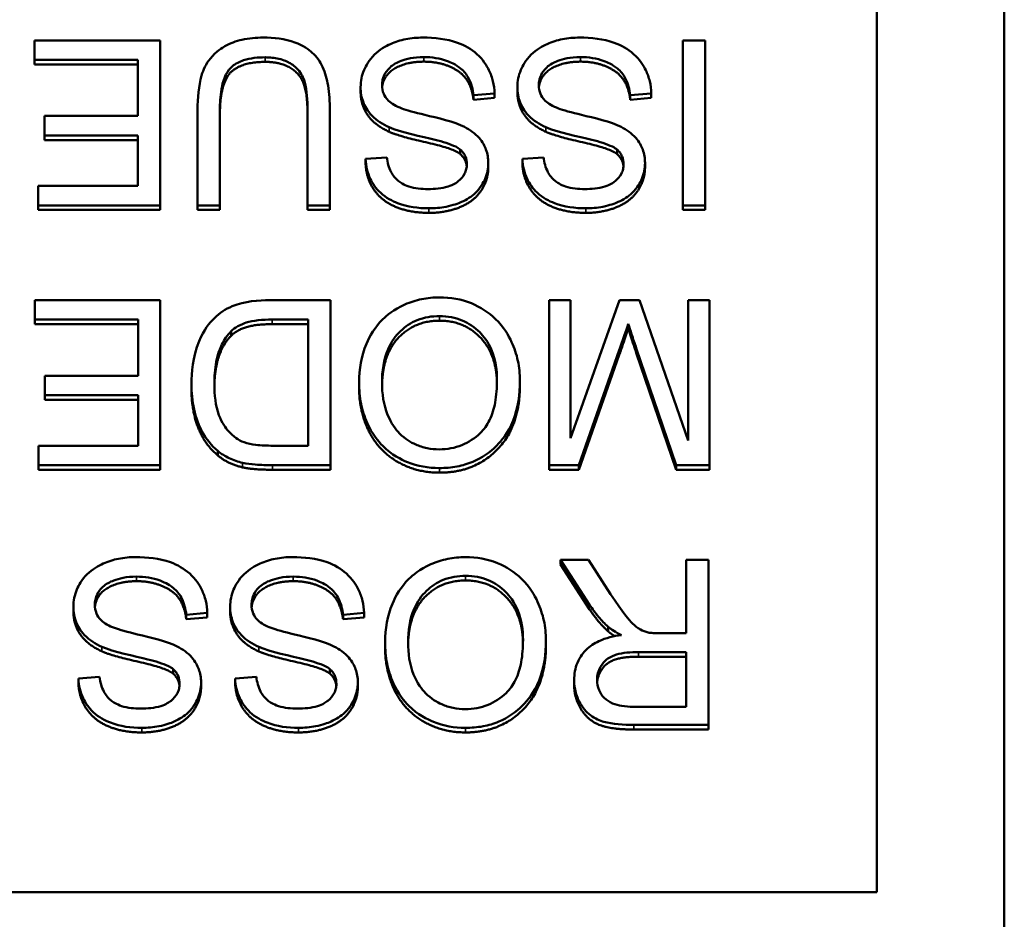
# Model space of a CAD drawing. Header units: inches. Extents: x 3.3 to 44.7, y 1.4 to 39.2.
# Tile 72 of 85: x 42.344 to 42.754, y 22.15 to 22.524. Entities that reach past the tile are written whole.
import ezdxf

# ---------------------------------------------------------------- set-up
doc = ezdxf.new("R2010")
doc.units = ezdxf.units.IN
doc.header["$MEASUREMENT"] = 0
doc.layers.add('Visible (ANSI)', color=7, linetype='Continuous', lineweight=50)
doc.layers.add('Visible Narrow (ANSI)', color=7, linetype='Continuous', lineweight=35)

msp = doc.modelspace()

# ---------------------------------------------------------------- linework, layer by layer
at = {"layer": 'Visible (ANSI)'}
for p, q in [((42.75351, 22.86511), (42.75351, 22.13859)), ((42.70044, 22.84246), (42.70044, 22.16124)), ((42.40205, 22.51586), (42.34977, 22.51586)), ((42.34977, 22.51586), (42.34977, 22.50774)), ((42.40205, 22.44713), (42.40205, 22.51586)), ((42.62897, 22.51586), (42.61968, 22.51586)), ((42.61968, 22.51586), (42.61968, 22.44713)), ((42.62897, 22.44713), (42.62897, 22.51586)), ((42.34977, 22.50774), (42.39277, 22.50774)), ((42.34977, 22.50584), (42.34977, 22.50774)), ((42.39277, 22.50774), (42.39277, 22.48438)), ((42.39277, 22.50584), (42.34977, 22.50584)), ((42.48555, 22.49453), (42.48555, 22.49643)), ((42.5508, 22.49453), (42.5508, 22.49643)), ((42.53255, 22.49302), (42.5413, 22.49376)), ((42.53255, 22.49112), (42.53255, 22.49302)), ((42.5413, 22.49186), (42.53255, 22.49112)), ((42.5413, 22.49186), (42.5413, 22.49376)), ((42.59781, 22.49302), (42.60656, 22.49376)), ((42.59781, 22.49112), (42.59781, 22.49302)), ((42.60656, 22.49186), (42.59781, 22.49112)), ((42.60656, 22.49186), (42.60656, 22.49376)), ((42.41768, 22.48684), (42.41768, 22.44713)), ((42.42697, 22.44713), (42.42697, 22.48679)), ((42.46346, 22.48679), (42.46346, 22.44713)), ((42.47275, 22.44713), (42.47275, 22.48684)), ((42.39277, 22.48438), (42.35398, 22.48438)), ((42.35398, 22.48438), (42.35398, 22.47626)), ((42.35398, 22.47626), (42.39277, 22.47626)), ((42.35398, 22.47436), (42.35398, 22.47626)), ((42.39277, 22.47436), (42.35398, 22.47436)), ((42.39277, 22.47626), (42.39277, 22.45525)), ((42.52706, 22.46849), (42.52706, 22.47039)), ((42.59231, 22.46849), (42.59231, 22.47039)), ((42.49649, 22.46714), (42.48763, 22.46646)), ((42.48763, 22.46456), (42.48763, 22.46646)), ((42.56174, 22.46714), (42.55288, 22.46646)), ((42.55288, 22.46456), (42.55288, 22.46646)), ((42.53869, 22.46299), (42.53869, 22.46489)), ((42.60394, 22.46299), (42.60394, 22.46489)), ((42.39277, 22.45525), (42.35137, 22.45525)), ((42.35137, 22.45525), (42.35137, 22.44713)), ((42.35137, 22.44713), (42.40205, 22.44713)), ((42.35137, 22.44524), (42.35137, 22.44713)), ((42.40205, 22.44524), (42.35137, 22.44524)), ((42.40205, 22.44524), (42.40205, 22.44713)), ((42.41768, 22.44713), (42.42697, 22.44713)), ((42.41768, 22.44524), (42.41768, 22.44713)), ((42.42697, 22.44524), (42.41768, 22.44524)), ((42.42697, 22.44524), (42.42697, 22.44713)), ((42.46346, 22.44713), (42.47275, 22.44713)), ((42.46346, 22.44524), (42.46346, 22.44713)), ((42.47275, 22.44524), (42.46346, 22.44524)), ((42.47275, 22.44524), (42.47275, 22.44713)), ((42.61968, 22.44713), (42.62897, 22.44713)), ((42.61968, 22.44524), (42.61968, 22.44713)), ((42.62897, 22.44524), (42.61968, 22.44524)), ((42.62897, 22.44524), (42.62897, 22.44713)), ((42.40216, 22.40771), (42.34987, 22.40771)), ((42.34987, 22.40771), (42.34987, 22.39959)), ((42.40216, 22.33898), (42.40216, 22.40771)), ((42.47301, 22.40771), (42.44772, 22.40771)), ((42.47301, 22.33898), (42.47301, 22.40771)), ((42.57289, 22.40771), (42.56398, 22.40771)), ((42.56398, 22.40771), (42.56398, 22.33898)), ((42.59332, 22.40771), (42.57289, 22.35019)), ((42.57289, 22.35019), (42.57289, 22.40771)), ((42.60165, 22.40771), (42.59332, 22.40771)), ((42.62192, 22.3492), (42.60165, 22.40771)), ((42.63083, 22.40771), (42.62192, 22.40771)), ((42.62192, 22.40771), (42.62192, 22.3492)), ((42.63083, 22.33898), (42.63083, 22.40771)), ((42.34987, 22.39959), (42.39288, 22.39959)), ((42.34987, 22.39769), (42.34987, 22.39959)), ((42.39288, 22.39769), (42.34987, 22.39769)), ((42.39288, 22.39959), (42.39288, 22.37623)), ((42.44879, 22.39959), (42.46373, 22.39959)), ((42.46373, 22.39769), (42.44879, 22.39769)), ((42.46373, 22.39959), (42.46373, 22.3471)), ((42.59695, 22.39591), (42.59695, 22.39781)), ((42.43166, 22.39287), (42.43166, 22.39477)), ((42.60031, 22.38764), (42.61691, 22.33898)), ((42.57641, 22.33898), (42.59322, 22.38681)), ((42.59322, 22.38491), (42.57641, 22.33708)), ((42.61691, 22.33708), (42.60031, 22.38574)), ((42.39288, 22.37623), (42.35409, 22.37623)), ((42.35409, 22.37623), (42.35409, 22.36811)), ((42.41512, 22.37108), (42.41512, 22.37298)), ((42.48491, 22.37155), (42.48491, 22.37345)), ((42.55187, 22.37234), (42.55187, 22.37423)), ((42.35409, 22.36811), (42.39288, 22.36811)), ((42.35409, 22.36621), (42.35409, 22.36811)), ((42.39288, 22.36811), (42.39288, 22.3471)), ((42.39288, 22.36621), (42.35409, 22.36621)), ((42.39288, 22.3471), (42.35147, 22.3471)), ((42.35147, 22.3471), (42.35147, 22.33898)), ((42.46373, 22.3471), (42.449, 22.3471)), ((42.42617, 22.343), (42.42617, 22.3449)), ((42.35147, 22.33898), (42.40216, 22.33898)), ((42.35147, 22.33708), (42.35147, 22.33898)), ((42.40216, 22.33708), (42.40216, 22.33898)), ((42.4489, 22.33898), (42.47301, 22.33898)), ((42.47301, 22.33708), (42.47301, 22.33898)), ((42.56398, 22.33898), (42.57641, 22.33898)), ((42.56398, 22.33708), (42.56398, 22.33898)), ((42.57641, 22.33708), (42.57641, 22.33898)), ((42.61691, 22.33898), (42.63083, 22.33898)), ((42.61691, 22.33708), (42.61691, 22.33898)), ((42.63083, 22.33708), (42.63083, 22.33898)), ((42.40216, 22.33708), (42.35147, 22.33708)), ((42.47301, 22.33708), (42.4489, 22.33708)), ((42.57641, 22.33708), (42.56398, 22.33708)), ((42.63083, 22.33708), (42.61691, 22.33708)), ((42.58036, 22.29955), (42.56878, 22.29955)), ((42.56878, 22.29955), (42.58089, 22.28085)), ((42.56878, 22.29765), (42.56878, 22.29955)), ((42.58089, 22.27895), (42.56878, 22.29765)), ((42.58964, 22.28525), (42.58036, 22.29955)), ((42.63041, 22.29955), (42.62112, 22.29955)), ((42.62112, 22.29955), (42.62112, 22.26901)), ((42.63041, 22.23083), (42.63041, 22.29955)), ((42.36598, 22.27822), (42.36598, 22.28012)), ((42.41299, 22.27671), (42.42174, 22.27745)), ((42.42174, 22.27555), (42.42174, 22.27745)), ((42.43124, 22.27822), (42.43124, 22.28012)), ((42.47824, 22.27671), (42.48699, 22.27745)), ((42.48699, 22.27555), (42.48699, 22.27745)), ((42.41299, 22.27482), (42.41299, 22.27671)), ((42.42174, 22.27555), (42.41299, 22.27482)), ((42.47824, 22.27482), (42.47824, 22.27671)), ((42.48699, 22.27555), (42.47824, 22.27482)), ((42.58858, 22.26979), (42.58858, 22.27169)), ((42.62112, 22.26901), (42.6104, 22.26901)), ((42.49574, 22.2634), (42.49574, 22.2653)), ((42.5627, 22.26418), (42.5627, 22.26608)), ((42.60122, 22.26116), (42.62112, 22.26116)), ((42.62112, 22.26116), (42.62112, 22.23842)), ((42.62112, 22.25926), (42.60122, 22.25926)), ((42.40749, 22.25219), (42.40749, 22.25409)), ((42.47275, 22.25219), (42.47275, 22.25409)), ((42.37692, 22.25084), (42.36807, 22.25016)), ((42.36807, 22.24826), (42.36807, 22.25016)), ((42.41913, 22.24669), (42.41913, 22.24859)), ((42.44217, 22.25084), (42.43332, 22.25016)), ((42.43332, 22.24826), (42.43332, 22.25016)), ((42.48438, 22.24669), (42.48438, 22.24859)), ((42.57444, 22.24768), (42.57444, 22.24958)), ((42.62112, 22.23842), (42.59898, 22.23842)), ((42.59935, 22.23083), (42.63041, 22.23083)), ((42.63041, 22.22893), (42.59935, 22.22893)), ((42.63041, 22.22893), (42.63041, 22.23083)), ((42.70044, 22.16124), (41.10658, 22.16124))]:
    msp.add_line(p, q, dxfattribs=at)
for points, degree, knots in [([(42.44505, 22.51701), (42.44208, 22.51701), (42.43904, 22.51677), (42.43365, 22.51555), (42.43124, 22.51469), (42.42805, 22.51283), (42.42533, 22.51118), (42.42111, 22.50601), (42.42007, 22.50363), (42.4181, 22.49697), (42.41768, 22.49187), (42.41768, 22.48684)], 3, [-0.2166072, -0.2166072, -0.2166072, -0.2166072, -0.1473482, -0.1473482, -0.0880444, -0.0880444, -0.0610003, -0.0610003, -0.0390639, -0.0390639, 0, 0, 0, 0]), ([(42.47275, 22.48684), (42.47275, 22.49022), (42.47255, 22.49378), (42.47156, 22.49968), (42.47089, 22.50236), (42.46867, 22.50707), (42.46724, 22.50904), (42.46399, 22.512), (42.46173, 22.51371), (42.45402, 22.51652), (42.44944, 22.51701), (42.44505, 22.51701)], 3, [-0.1975273, -0.1975273, -0.1975273, -0.1975273, -0.1426157, -0.1426157, -0.1006588, -0.1006588, -0.0625294, -0.0625294, -0.0333767, -0.0333767, 0, 0, 0, 0]), ([(42.51143, 22.51701), (42.50905, 22.51701), (42.50667, 22.51681), (42.50215, 22.5159), (42.50003, 22.51524), (42.49596, 22.51342), (42.49353, 22.51205), (42.489, 22.50762), (42.48773, 22.50524), (42.48603, 22.50126), (42.48555, 22.49889), (42.48555, 22.49643)], 3, [-0.07460843, -0.07460843, -0.07460843, -0.07460843, -0.06031583, -0.06031583, -0.04686611, -0.04686611, -0.0334595, -0.0334595, -0.0191311, -0.0191311, 0, 0, 0, 0]), ([(42.5413, 22.49376), (42.54125, 22.49546), (42.54104, 22.49715), (42.54026, 22.50042), (42.5397, 22.50196), (42.53802, 22.50541), (42.53646, 22.50789), (42.53163, 22.51225), (42.5289, 22.51379), (42.52137, 22.51649), (42.51625, 22.51701), (42.51143, 22.51701)], 3, [-0.1265646, -0.1265646, -0.1265646, -0.1265646, -0.1063105, -0.1063105, -0.0867708, -0.0867708, -0.06092, -0.06092, -0.0367883, -0.0367883, 0, 0, 0, 0]), ([(42.57668, 22.51701), (42.5743, 22.51701), (42.57193, 22.51681), (42.5674, 22.5159), (42.56528, 22.51524), (42.56121, 22.51342), (42.55878, 22.51205), (42.55425, 22.50762), (42.55298, 22.50524), (42.55128, 22.50126), (42.5508, 22.49889), (42.5508, 22.49643)], 3, [-0.07460843, -0.07460843, -0.07460843, -0.07460843, -0.06031583, -0.06031583, -0.04686611, -0.04686611, -0.0334595, -0.0334595, -0.0191311, -0.0191311, 0, 0, 0, 0]), ([(42.60656, 22.49376), (42.6065, 22.49546), (42.60629, 22.49715), (42.60551, 22.50042), (42.60496, 22.50196), (42.60327, 22.50541), (42.60171, 22.50789), (42.59688, 22.51225), (42.59415, 22.51379), (42.58662, 22.51649), (42.58151, 22.51701), (42.57668, 22.51701)], 3, [-0.1265646, -0.1265646, -0.1265646, -0.1265646, -0.1063105, -0.1063105, -0.0867708, -0.0867708, -0.06092, -0.06092, -0.0367883, -0.0367883, 0, 0, 0, 0]), ([(42.42697, 22.48679), (42.42697, 22.48964), (42.42713, 22.49268), (42.42797, 22.49755), (42.42855, 22.49973), (42.43026, 22.5031), (42.43113, 22.50416), (42.43354, 22.50619), (42.43515, 22.507), (42.43968, 22.5085), (42.44288, 22.50879), (42.44586, 22.50879)], 3, [-0.07800138, -0.07800138, -0.07800138, -0.07800138, -0.06000461, -0.06000461, -0.04683519, -0.04683519, -0.03634647, -0.03634647, -0.02270714, -0.02270714, 0, 0, 0, 0]), ([(42.44586, 22.50879), (42.44777, 22.50879), (42.44971, 22.50861), (42.45368, 22.50766), (42.4552, 22.50694), (42.45771, 22.50546), (42.45896, 22.50441), (42.46133, 22.50139), (42.46196, 22.49962), (42.46321, 22.49508), (42.46346, 22.49079), (42.46346, 22.48679)], 3, [-0.0655161, -0.0655161, -0.0655161, -0.0655161, -0.05934924, -0.05934924, -0.05237551, -0.05237551, -0.04326474, -0.04326474, -0.03108539, -0.03108539, 0, 0, 0, 0]), ([(42.49446, 22.49721), (42.49446, 22.49794), (42.49454, 22.49866), (42.49486, 22.50008), (42.4951, 22.50076), (42.49586, 22.50234), (42.49656, 22.50349), (42.49912, 22.50581), (42.50074, 22.50668), (42.50449, 22.50811), (42.50752, 22.50889), (42.51185, 22.50889)], 3, [-0.1198464, -0.1198464, -0.1198464, -0.1198464, -0.1021476, -0.1021476, -0.0845665, -0.0845665, -0.0597157, -0.0597157, -0.033016, -0.033016, 0, 0, 0, 0]), ([(42.51185, 22.50699), (42.50657, 22.50699), (42.49841, 22.5039), (42.49475, 22.49891), (42.4945, 22.49625)], 2, [0, 0, 0, 1, 2, 2.851816, 2.851816, 2.851816]), ([(42.51185, 22.50889), (42.51521, 22.50889), (42.51854, 22.50841), (42.52285, 22.50678), (42.52514, 22.50583), (42.52859, 22.503), (42.52965, 22.50171), (42.53164, 22.49793), (42.53225, 22.49546), (42.53255, 22.49302)], 3, [-0.107324, -0.107324, -0.107324, -0.107324, -0.0533157, -0.0533157, -0.0330085, -0.0330085, -0.0190304, -0.0190304, 0, 0, 0, 0]), ([(42.55971, 22.49721), (42.55971, 22.49794), (42.55979, 22.49866), (42.56011, 22.50008), (42.56035, 22.50076), (42.56111, 22.50234), (42.56181, 22.50349), (42.56437, 22.50581), (42.56599, 22.50668), (42.56974, 22.50811), (42.57277, 22.50889), (42.57711, 22.50889)], 3, [-0.1198464, -0.1198464, -0.1198464, -0.1198464, -0.1021476, -0.1021476, -0.0845665, -0.0845665, -0.0597157, -0.0597157, -0.033016, -0.033016, 0, 0, 0, 0]), ([(42.57711, 22.50699), (42.57182, 22.50699), (42.56366, 22.5039), (42.56, 22.49891), (42.55976, 22.49625)], 2, [0, 0, 0, 1, 2, 2.851816, 2.851816, 2.851816]), ([(42.57711, 22.50889), (42.58047, 22.50889), (42.58379, 22.50841), (42.58811, 22.50678), (42.59039, 22.50583), (42.59384, 22.503), (42.5949, 22.50171), (42.59689, 22.49793), (42.59751, 22.49546), (42.59781, 22.49302)], 3, [-0.107324, -0.107324, -0.107324, -0.107324, -0.0533157, -0.0533157, -0.0330085, -0.0330085, -0.0190304, -0.0190304, 0, 0, 0, 0]), ([(42.48555, 22.49643), (42.48555, 22.49422), (42.4859, 22.49205), (42.48727, 22.48854), (42.48825, 22.48656), (42.49225, 22.48245), (42.49479, 22.48088), (42.49745, 22.47966)], 3, [-0.07507244, -0.07507244, -0.07507244, -0.07507244, -0.04408363, -0.04408363, -0.02229668, -0.02229668, 0, 0, 0, 0]), ([(42.50268, 22.48752), (42.50158, 22.48793), (42.50047, 22.48841), (42.49861, 22.48948), (42.4978, 22.49005), (42.49611, 22.49169), (42.49554, 22.49268), (42.49467, 22.49472), (42.49446, 22.49595), (42.49446, 22.49721)], 3, [-0.02852942, -0.02852942, -0.02852942, -0.02852942, -0.02232332, -0.02232332, -0.01714408, -0.01714408, -0.00977945, -0.00977945, 0, 0, 0, 0]), ([(42.5508, 22.49643), (42.5508, 22.49422), (42.55115, 22.49205), (42.55252, 22.48854), (42.5535, 22.48656), (42.55751, 22.48245), (42.56005, 22.48088), (42.5627, 22.47966)], 3, [-0.07507244, -0.07507244, -0.07507244, -0.07507244, -0.04408363, -0.04408363, -0.02229668, -0.02229668, 0, 0, 0, 0]), ([(42.56793, 22.48752), (42.56683, 22.48793), (42.56572, 22.48841), (42.56386, 22.48948), (42.56305, 22.49005), (42.56136, 22.49169), (42.56079, 22.49268), (42.55993, 22.49472), (42.55971, 22.49595), (42.55971, 22.49721)], 3, [-0.02852942, -0.02852942, -0.02852942, -0.02852942, -0.02232332, -0.02232332, -0.01714408, -0.01714408, -0.00977945, -0.00977945, 0, 0, 0, 0]), ([(42.52877, 22.47982), (42.52476, 22.48193), (42.51728, 22.48362), (42.50811, 22.48585), (42.50447, 22.48683), (42.50268, 22.48752)], 3, [-0.03234716, -0.03234716, -0.03234716, -0.03234716, -0.01467423, -0.01467423, 0, 0, 0, 0]), ([(42.59402, 22.47982), (42.59001, 22.48193), (42.58253, 22.48362), (42.57337, 22.48585), (42.56972, 22.48683), (42.56793, 22.48752)], 3, [-0.03234716, -0.03234716, -0.03234716, -0.03234716, -0.01467423, -0.01467423, 0, 0, 0, 0]), ([(42.49745, 22.47966), (42.50201, 22.47762), (42.51111, 22.4758), (42.51958, 22.47367), (42.52287, 22.4727), (42.52584, 22.47125), (42.52654, 22.47084), (42.52706, 22.47039)], 3, [-0.05341386, -0.05341386, -0.05341386, -0.05341386, -0.02217686, -0.02217686, -0.00529645, -0.00529645, 0, 0, 0, 0]), ([(42.53869, 22.46489), (42.53869, 22.46678), (42.53839, 22.46863), (42.53722, 22.47185), (42.53636, 22.47354), (42.5332, 22.47715), (42.53106, 22.47865), (42.52877, 22.47982)], 3, [-0.05817705, -0.05817705, -0.05817705, -0.05817705, -0.03691839, -0.03691839, -0.0197421, -0.0197421, 0, 0, 0, 0]), ([(42.5627, 22.47966), (42.56726, 22.47762), (42.57636, 22.4758), (42.58483, 22.47367), (42.58812, 22.4727), (42.59109, 22.47125), (42.59179, 22.47084), (42.59231, 22.47039)], 3, [-0.05341386, -0.05341386, -0.05341386, -0.05341386, -0.02217686, -0.02217686, -0.00529645, -0.00529645, 0, 0, 0, 0]), ([(42.60394, 22.46489), (42.60394, 22.46678), (42.60365, 22.46863), (42.60247, 22.47185), (42.60161, 22.47354), (42.59845, 22.47715), (42.59632, 22.47865), (42.59402, 22.47982)], 3, [-0.05817705, -0.05817705, -0.05817705, -0.05817705, -0.03691839, -0.03691839, -0.0197421, -0.0197421, 0, 0, 0, 0]), ([(42.52706, 22.47039), (42.52752, 22.46999), (42.52793, 22.46954), (42.52863, 22.46858), (42.52892, 22.46808), (42.52959, 22.4665), (42.52978, 22.46539), (42.52978, 22.46426)], 3, [-0.01796358, -0.01796358, -0.01796358, -0.01796358, -0.0132861, -0.0132861, -0.00877245, -0.00877245, 0, 0, 0, 0]), ([(42.59231, 22.47039), (42.59277, 22.46999), (42.59318, 22.46954), (42.59388, 22.46858), (42.59417, 22.46808), (42.59484, 22.4665), (42.59503, 22.46539), (42.59503, 22.46426)], 3, [-0.01796358, -0.01796358, -0.01796358, -0.01796358, -0.0132861, -0.0132861, -0.00877245, -0.00877245, 0, 0, 0, 0]), ([(42.48763, 22.46646), (42.48768, 22.46503), (42.48786, 22.4636), (42.48852, 22.46084), (42.48898, 22.45953), (42.49058, 22.45615), (42.49196, 22.45416), (42.49614, 22.45027), (42.49875, 22.44895), (42.5051, 22.44653), (42.50956, 22.44593), (42.51399, 22.44593)], 3, [-0.08343018, -0.08343018, -0.08343018, -0.08343018, -0.07466311, -0.07466311, -0.06617295, -0.06617295, -0.05190279, -0.05190279, -0.03376526, -0.03376526, 0, 0, 0, 0]), ([(42.51361, 22.45394), (42.51096, 22.45394), (42.50816, 22.45421), (42.50342, 22.45575), (42.50205, 22.45669), (42.49999, 22.45838), (42.499, 22.45961), (42.49724, 22.46292), (42.49671, 22.46503), (42.49649, 22.46714)], 3, [-0.04613229, -0.04613229, -0.04613229, -0.04613229, -0.03698273, -0.03698273, -0.02895659, -0.02895659, -0.01653601, -0.01653601, 0, 0, 0, 0]), ([(42.55288, 22.46646), (42.55293, 22.46503), (42.55311, 22.4636), (42.55377, 22.46084), (42.55423, 22.45953), (42.55583, 22.45615), (42.55721, 22.45416), (42.56139, 22.45027), (42.564, 22.44895), (42.57035, 22.44653), (42.57481, 22.44593), (42.57924, 22.44593)], 3, [-0.08343018, -0.08343018, -0.08343018, -0.08343018, -0.07466311, -0.07466311, -0.06617295, -0.06617295, -0.05190279, -0.05190279, -0.03376526, -0.03376526, 0, 0, 0, 0]), ([(42.57887, 22.45394), (42.57621, 22.45394), (42.57341, 22.45421), (42.56867, 22.45575), (42.5673, 22.45669), (42.56524, 22.45838), (42.56425, 22.45961), (42.56249, 22.46292), (42.56196, 22.46503), (42.56174, 22.46714)], 3, [-0.04613229, -0.04613229, -0.04613229, -0.04613229, -0.03698273, -0.03698273, -0.02895659, -0.02895659, -0.01653601, -0.01653601, 0, 0, 0, 0]), ([(42.52978, 22.46426), (42.52978, 22.46358), (42.52971, 22.46291), (42.52939, 22.4616), (42.52916, 22.46098), (42.52821, 22.45916), (42.52729, 22.45812), (42.52547, 22.45661), (42.52421, 22.4557), (42.51933, 22.45418), (42.51634, 22.45394), (42.51361, 22.45394)], 3, [-0.08933799, -0.08933799, -0.08933799, -0.08933799, -0.07672435, -0.07672435, -0.06432005, -0.06432005, -0.03885678, -0.03885678, -0.02076792, -0.02076792, 0, 0, 0, 0]), ([(42.51399, 22.44593), (42.51639, 22.44593), (42.51879, 22.44613), (42.52404, 22.44716), (42.52618, 22.44797), (42.52973, 22.44954), (42.53172, 22.45079), (42.53547, 22.45443), (42.53665, 22.4566), (42.53825, 22.46034), (42.53869, 22.46257), (42.53869, 22.46489)], 3, [-0.05528023, -0.05528023, -0.05528023, -0.05528023, -0.04954856, -0.04954856, -0.0425134, -0.0425134, -0.03148023, -0.03148023, -0.01801418, -0.01801418, 0, 0, 0, 0]), ([(42.59503, 22.46426), (42.59503, 22.46358), (42.59496, 22.46291), (42.59464, 22.4616), (42.59441, 22.46098), (42.59346, 22.45916), (42.59254, 22.45812), (42.59072, 22.45661), (42.58946, 22.4557), (42.58458, 22.45418), (42.58159, 22.45394), (42.57887, 22.45394)], 3, [-0.08933799, -0.08933799, -0.08933799, -0.08933799, -0.07672435, -0.07672435, -0.06432005, -0.06432005, -0.03885678, -0.03885678, -0.02076792, -0.02076792, 0, 0, 0, 0]), ([(42.57924, 22.44593), (42.58164, 22.44593), (42.58404, 22.44613), (42.58929, 22.44716), (42.59143, 22.44797), (42.59498, 22.44954), (42.59697, 22.45079), (42.60072, 22.45443), (42.6019, 22.4566), (42.6035, 22.46034), (42.60394, 22.46257), (42.60394, 22.46489)], 3, [-0.05528023, -0.05528023, -0.05528023, -0.05528023, -0.04954856, -0.04954856, -0.0425134, -0.0425134, -0.03148023, -0.03148023, -0.01801418, -0.01801418, 0, 0, 0, 0]), ([(42.51836, 22.40886), (42.51587, 22.40886), (42.51341, 22.40862), (42.50857, 22.40762), (42.50624, 22.40687), (42.4992, 22.40378), (42.4963, 22.40125), (42.49148, 22.3965), (42.48935, 22.39278), (42.48581, 22.38435), (42.48491, 22.37895), (42.48491, 22.37345)], 3, [-0.09545269, -0.09545269, -0.09545269, -0.09545269, -0.08943102, -0.08943102, -0.0834784, -0.0834784, -0.07076079, -0.07076079, -0.04272432, -0.04272432, 0, 0, 0, 0]), ([(42.55187, 22.37423), (42.55187, 22.377), (42.55159, 22.37974), (42.55042, 22.38514), (42.54955, 22.38774), (42.54713, 22.39305), (42.54515, 22.39654), (42.53886, 22.40262), (42.5354, 22.40486), (42.52743, 22.40811), (42.52295, 22.40886), (42.51836, 22.40886)], 3, [-0.1682322, -0.1682322, -0.1682322, -0.1682322, -0.1351873, -0.1351873, -0.1023597, -0.1023597, -0.0657531, -0.0657531, -0.0349902, -0.0349902, 0, 0, 0, 0]), ([(42.44772, 22.40771), (42.44323, 22.40771), (42.43735, 22.40727), (42.42923, 22.40396), (42.42686, 22.40241), (42.42252, 22.39809), (42.42029, 22.39531), (42.41553, 22.38381), (42.41512, 22.37721), (42.41512, 22.37298)], 3, [-0.1200795, -0.1200795, -0.1200795, -0.1200795, -0.0782796, -0.0782796, -0.0553638, -0.0553638, -0.0328697, -0.0328697, 0, 0, 0, 0]), ([(42.49446, 22.37334), (42.49446, 22.37808), (42.4951, 22.38296), (42.49835, 22.3905), (42.50014, 22.39288), (42.50418, 22.39675), (42.50649, 22.39828), (42.51207, 22.40055), (42.51521, 22.40105), (42.51842, 22.40105)], 3, [-0.09679235, -0.09679235, -0.09679235, -0.09679235, -0.06739595, -0.06739595, -0.04602454, -0.04602454, -0.02441336, -0.02441336, 0, 0, 0, 0]), ([(42.51842, 22.40105), (42.52007, 22.40105), (42.52172, 22.40092), (42.52489, 22.40032), (42.52639, 22.39987), (42.5306, 22.39811), (42.53302, 22.39643), (42.53663, 22.3928), (42.53867, 22.39037), (42.54174, 22.38272), (42.54232, 22.3785), (42.54232, 22.37434)], 3, [-0.1546798, -0.1546798, -0.1546798, -0.1546798, -0.1305725, -0.1305725, -0.1076542, -0.1076542, -0.063798, -0.063798, -0.0323126, -0.0323126, 0, 0, 0, 0]), ([(42.43166, 22.39477), (42.43246, 22.39557), (42.43338, 22.39625), (42.43571, 22.39758), (42.43706, 22.39806), (42.44082, 22.39926), (42.44469, 22.39959), (42.44879, 22.39959)], 3, [-0.04708302, -0.04708302, -0.04708302, -0.04708302, -0.04035783, -0.04035783, -0.03126514, -0.03126514, 0, 0, 0, 0]), ([(42.51842, 22.39915), (42.50796, 22.39915), (42.49471, 22.38501), (42.49447, 22.37241)], 2, [0, 0, 0, 1, 1.963372, 1.963372, 1.963372]), ([(42.54231, 22.3733), (42.54208, 22.3851), (42.52871, 22.39915), (42.51842, 22.39915)], 2, [0.034718, 0.034718, 0.034718, 1, 2, 2, 2]), ([(42.59322, 22.38681), (42.59395, 22.38888), (42.59473, 22.39111), (42.59593, 22.39465), (42.59649, 22.39634), (42.59695, 22.39781)], 3, [-0.02908715, -0.02908715, -0.02908715, -0.02908715, -0.01194965, -0.01194965, 0, 0, 0, 0]), ([(42.59695, 22.39781), (42.59738, 22.39647), (42.59789, 22.39491), (42.59897, 22.39166), (42.59967, 22.38957), (42.60031, 22.38764)], 3, [-0.02649368, -0.02649368, -0.02649368, -0.02649368, -0.01572996, -0.01572996, 0, 0, 0, 0]), ([(42.42467, 22.37282), (42.42467, 22.37586), (42.42488, 22.37901), (42.4261, 22.38536), (42.42702, 22.38762), (42.42876, 22.39125), (42.43003, 22.39316), (42.43166, 22.39477)], 3, [-0.04322359, -0.04322359, -0.04322359, -0.04322359, -0.03115537, -0.03115537, -0.01763793, -0.01763793, 0, 0, 0, 0]), ([(42.43166, 22.39287), (42.42836, 22.38962), (42.42479, 22.37906), (42.42468, 22.37188)], 2, [0, 0, 0, 1, 1.938197, 1.938197, 1.938197]), ([(42.41512, 22.37298), (42.41512, 22.36935), (42.41544, 22.3657), (42.41696, 22.35877), (42.41805, 22.35574), (42.4212, 22.3499), (42.4234, 22.34717), (42.42617, 22.3449)], 3, [-0.07618913, -0.07618913, -0.07618913, -0.07618913, -0.05129348, -0.05129348, -0.02748299, -0.02748299, 0, 0, 0, 0]), ([(42.43705, 22.34851), (42.43585, 22.34896), (42.43473, 22.34956), (42.43259, 22.35107), (42.43159, 22.35198), (42.42934, 22.3545), (42.42775, 22.35654), (42.42516, 22.3637), (42.42467, 22.36825), (42.42467, 22.37282)], 3, [-0.1050644, -0.1050644, -0.1050644, -0.1050644, -0.0860517, -0.0860517, -0.0659504, -0.0659504, -0.0354965, -0.0354965, 0, 0, 0, 0]), ([(42.48491, 22.37345), (42.48491, 22.37047), (42.48517, 22.36749), (42.48629, 22.36182), (42.48711, 22.35915), (42.49033, 22.35189), (42.49283, 22.34891), (42.49854, 22.34325), (42.50258, 22.34128), (42.50927, 22.33855), (42.51375, 22.33778), (42.51836, 22.33778)], 3, [-0.07681568, -0.07681568, -0.07681568, -0.07681568, -0.0708986, -0.0708986, -0.06534204, -0.06534204, -0.05518146, -0.05518146, -0.0351539, -0.0351539, 0, 0, 0, 0]), ([(42.51831, 22.34558), (42.51659, 22.34558), (42.51489, 22.34574), (42.51159, 22.34641), (42.51002, 22.34691), (42.50652, 22.34847), (42.50403, 22.34991), (42.50016, 22.35385), (42.49829, 22.35626), (42.4951, 22.3642), (42.49446, 22.36879), (42.49446, 22.37334)], 3, [-0.1797127, -0.1797127, -0.1797127, -0.1797127, -0.1447044, -0.1447044, -0.1108661, -0.1108661, -0.066223, -0.066223, -0.0353474, -0.0353474, 0, 0, 0, 0]), ([(42.54232, 22.37434), (42.54232, 22.37126), (42.54211, 22.36809), (42.54108, 22.36255), (42.54034, 22.36004), (42.53823, 22.3557), (42.53695, 22.35384), (42.53313, 22.35023), (42.53054, 22.3485), (42.52474, 22.34613), (42.52157, 22.34558), (42.51831, 22.34558)], 3, [-0.1091134, -0.1091134, -0.1091134, -0.1091134, -0.0852016, -0.0852016, -0.0653463, -0.0653463, -0.0478786, -0.0478786, -0.0248683, -0.0248683, 0, 0, 0, 0]), ([(42.51836, 22.33778), (42.52081, 22.33778), (42.52326, 22.33798), (42.52792, 22.33885), (42.53012, 22.33949), (42.53604, 22.34197), (42.53935, 22.34426), (42.54414, 22.34909), (42.54692, 22.35235), (42.5511, 22.3628), (42.55187, 22.36856), (42.55187, 22.37423)], 3, [-0.2269139, -0.2269139, -0.2269139, -0.2269139, -0.1883472, -0.1883472, -0.1521264, -0.1521264, -0.0871063, -0.0871063, -0.0440243, -0.0440243, 0, 0, 0, 0]), ([(42.449, 22.3471), (42.44671, 22.3471), (42.44419, 22.34718), (42.4402, 22.34766), (42.43846, 22.34798), (42.43705, 22.34851)], 3, [-0.0269249, -0.0269249, -0.0269249, -0.0269249, -0.01152465, -0.01152465, 0, 0, 0, 0]), ([(42.42617, 22.3449), (42.42759, 22.3437), (42.42915, 22.3427), (42.43261, 22.34103), (42.43448, 22.34041), (42.43641, 22.33998)], 3, [-0.02936972, -0.02936972, -0.02936972, -0.02936972, -0.01506774, -0.01506774, 0, 0, 0, 0]), ([(42.43641, 22.33998), (42.43809, 22.33959), (42.43999, 22.33937), (42.44404, 22.33904), (42.44655, 22.33898), (42.4489, 22.33898)], 3, [-0.03094406, -0.03094406, -0.03094406, -0.03094406, -0.01790256, -0.01790256, 0, 0, 0, 0]), ([(42.39186, 22.30071), (42.38948, 22.30071), (42.38711, 22.3005), (42.38258, 22.2996), (42.38046, 22.29894), (42.37639, 22.29711), (42.37396, 22.29574), (42.36944, 22.29131), (42.36816, 22.28893), (42.36647, 22.28495), (42.36598, 22.28258), (42.36598, 22.28012)], 3, [-0.07460843, -0.07460843, -0.07460843, -0.07460843, -0.06031583, -0.06031583, -0.04686611, -0.04686611, -0.0334595, -0.0334595, -0.0191311, -0.0191311, 0, 0, 0, 0]), ([(42.42174, 22.27745), (42.42169, 22.27915), (42.42148, 22.28085), (42.42069, 22.28411), (42.42014, 22.28566), (42.41845, 22.28911), (42.41689, 22.29158), (42.41206, 22.29594), (42.40933, 22.29749), (42.4018, 22.30018), (42.39669, 22.30071), (42.39186, 22.30071)], 3, [-0.1265646, -0.1265646, -0.1265646, -0.1265646, -0.1063105, -0.1063105, -0.0867708, -0.0867708, -0.06092, -0.06092, -0.0367883, -0.0367883, 0, 0, 0, 0]), ([(42.45711, 22.30071), (42.45473, 22.30071), (42.45236, 22.3005), (42.44784, 22.2996), (42.44571, 22.29894), (42.44164, 22.29711), (42.43922, 22.29574), (42.43469, 22.29131), (42.43341, 22.28893), (42.43172, 22.28495), (42.43124, 22.28258), (42.43124, 22.28012)], 3, [-0.07460843, -0.07460843, -0.07460843, -0.07460843, -0.06031583, -0.06031583, -0.04686611, -0.04686611, -0.0334595, -0.0334595, -0.0191311, -0.0191311, 0, 0, 0, 0]), ([(42.48699, 22.27745), (42.48694, 22.27915), (42.48673, 22.28085), (42.48594, 22.28411), (42.48539, 22.28566), (42.4837, 22.28911), (42.48214, 22.29158), (42.47731, 22.29594), (42.47458, 22.29749), (42.46706, 22.30018), (42.46194, 22.30071), (42.45711, 22.30071)], 3, [-0.1265646, -0.1265646, -0.1265646, -0.1265646, -0.1063105, -0.1063105, -0.0867708, -0.0867708, -0.06092, -0.06092, -0.0367883, -0.0367883, 0, 0, 0, 0]), ([(42.52919, 22.30071), (42.52671, 22.30071), (42.52424, 22.30047), (42.5194, 22.29946), (42.51707, 22.29872), (42.51003, 22.29563), (42.50713, 22.29309), (42.50231, 22.28835), (42.50018, 22.28463), (42.49664, 22.2762), (42.49574, 22.2708), (42.49574, 22.2653)], 3, [-0.09545269, -0.09545269, -0.09545269, -0.09545269, -0.08943102, -0.08943102, -0.0834784, -0.0834784, -0.07076079, -0.07076079, -0.04272432, -0.04272432, 0, 0, 0, 0]), ([(42.5627, 22.26608), (42.5627, 22.26885), (42.56242, 22.27159), (42.56125, 22.27699), (42.56038, 22.27959), (42.55796, 22.28489), (42.55598, 22.28839), (42.54969, 22.29447), (42.54623, 22.29671), (42.53826, 22.29995), (42.53379, 22.30071), (42.52919, 22.30071)], 3, [-0.1682322, -0.1682322, -0.1682322, -0.1682322, -0.1351873, -0.1351873, -0.1023597, -0.1023597, -0.0657531, -0.0657531, -0.0349902, -0.0349902, 0, 0, 0, 0]), ([(42.37489, 22.28091), (42.37489, 22.28163), (42.37497, 22.28236), (42.37529, 22.28378), (42.37554, 22.28446), (42.3763, 22.28604), (42.377, 22.28718), (42.37955, 22.2895), (42.38117, 22.29037), (42.38492, 22.29181), (42.38796, 22.29259), (42.39229, 22.29259)], 3, [-0.1198464, -0.1198464, -0.1198464, -0.1198464, -0.1021476, -0.1021476, -0.0845665, -0.0845665, -0.0597157, -0.0597157, -0.033016, -0.033016, 0, 0, 0, 0]), ([(42.39229, 22.29069), (42.38701, 22.29069), (42.37884, 22.2876), (42.37519, 22.2826), (42.37494, 22.27994)], 2, [0, 0, 0, 1, 2, 2.851816, 2.851816, 2.851816]), ([(42.39229, 22.29259), (42.39565, 22.29259), (42.39897, 22.2921), (42.40329, 22.29047), (42.40557, 22.28952), (42.40903, 22.2867), (42.41008, 22.2854), (42.41208, 22.28162), (42.41269, 22.27915), (42.41299, 22.27671)], 3, [-0.107324, -0.107324, -0.107324, -0.107324, -0.0533157, -0.0533157, -0.0330085, -0.0330085, -0.0190304, -0.0190304, 0, 0, 0, 0]), ([(42.44015, 22.28091), (42.44015, 22.28163), (42.44022, 22.28236), (42.44055, 22.28378), (42.44079, 22.28446), (42.44155, 22.28604), (42.44225, 22.28718), (42.4448, 22.2895), (42.44642, 22.29037), (42.45018, 22.29181), (42.45321, 22.29259), (42.45754, 22.29259)], 3, [-0.1198464, -0.1198464, -0.1198464, -0.1198464, -0.1021476, -0.1021476, -0.0845665, -0.0845665, -0.0597157, -0.0597157, -0.033016, -0.033016, 0, 0, 0, 0]), ([(42.45754, 22.29069), (42.45226, 22.29069), (42.44409, 22.2876), (42.44044, 22.2826), (42.44019, 22.27994)], 2, [0, 0, 0, 1, 2, 2.851816, 2.851816, 2.851816]), ([(42.45754, 22.29259), (42.4609, 22.29259), (42.46422, 22.2921), (42.46854, 22.29047), (42.47082, 22.28952), (42.47428, 22.2867), (42.47533, 22.2854), (42.47733, 22.28162), (42.47794, 22.27915), (42.47824, 22.27671)], 3, [-0.107324, -0.107324, -0.107324, -0.107324, -0.0533157, -0.0533157, -0.0330085, -0.0330085, -0.0190304, -0.0190304, 0, 0, 0, 0]), ([(42.50529, 22.26519), (42.50529, 22.26992), (42.50593, 22.27481), (42.50918, 22.28234), (42.51097, 22.28473), (42.51501, 22.28859), (42.51732, 22.29013), (42.5229, 22.29239), (42.52604, 22.2929), (42.52925, 22.2929)], 3, [-0.09679235, -0.09679235, -0.09679235, -0.09679235, -0.06739595, -0.06739595, -0.04602454, -0.04602454, -0.02441336, -0.02441336, 0, 0, 0, 0]), ([(42.52925, 22.291), (42.51879, 22.291), (42.50554, 22.27686), (42.5053, 22.26426)], 2, [0, 0, 0, 1, 1.963372, 1.963372, 1.963372]), ([(42.52925, 22.2929), (42.5309, 22.2929), (42.53255, 22.29276), (42.53572, 22.29216), (42.53722, 22.29172), (42.54143, 22.28996), (42.54385, 22.28827), (42.54746, 22.28464), (42.5495, 22.28221), (42.55258, 22.27456), (42.55315, 22.27035), (42.55315, 22.26619)], 3, [-0.1546798, -0.1546798, -0.1546798, -0.1546798, -0.1305725, -0.1305725, -0.1076542, -0.1076542, -0.063798, -0.063798, -0.0323126, -0.0323126, 0, 0, 0, 0]), ([(42.55314, 22.26514), (42.55291, 22.27695), (42.53954, 22.291), (42.52925, 22.291)], 2, [0.034718, 0.034718, 0.034718, 1, 2, 2, 2]), ([(42.60522, 22.26933), (42.60411, 22.2696), (42.60305, 22.27003), (42.60072, 22.27129), (42.59975, 22.27207), (42.59725, 22.27453), (42.5948, 22.27739), (42.58964, 22.28525)], 3, [-0.1511237, -0.1511237, -0.1511237, -0.1511237, -0.1173884, -0.1173884, -0.0726057, -0.0726057, 0, 0, 0, 0]), ([(42.36598, 22.28012), (42.36598, 22.27791), (42.36634, 22.27575), (42.36771, 22.27223), (42.36869, 22.27025), (42.37269, 22.26614), (42.37523, 22.26457), (42.37788, 22.26336)], 3, [-0.07507244, -0.07507244, -0.07507244, -0.07507244, -0.04408363, -0.04408363, -0.02229668, -0.02229668, 0, 0, 0, 0]), ([(42.38311, 22.27121), (42.38201, 22.27162), (42.38091, 22.2721), (42.37905, 22.27317), (42.37823, 22.27375), (42.37654, 22.27539), (42.37597, 22.27638), (42.37511, 22.27842), (42.37489, 22.27965), (42.37489, 22.28091)], 3, [-0.02852942, -0.02852942, -0.02852942, -0.02852942, -0.02232332, -0.02232332, -0.01714408, -0.01714408, -0.00977945, -0.00977945, 0, 0, 0, 0]), ([(42.43124, 22.28012), (42.43124, 22.27791), (42.43159, 22.27575), (42.43296, 22.27223), (42.43394, 22.27025), (42.43794, 22.26614), (42.44048, 22.26457), (42.44313, 22.26336)], 3, [-0.07507244, -0.07507244, -0.07507244, -0.07507244, -0.04408363, -0.04408363, -0.02229668, -0.02229668, 0, 0, 0, 0]), ([(42.44836, 22.27121), (42.44726, 22.27162), (42.44616, 22.2721), (42.4443, 22.27317), (42.44348, 22.27375), (42.44179, 22.27539), (42.44122, 22.27638), (42.44036, 22.27842), (42.44015, 22.27965), (42.44015, 22.28091)], 3, [-0.02852942, -0.02852942, -0.02852942, -0.02852942, -0.02232332, -0.02232332, -0.01714408, -0.01714408, -0.00977945, -0.00977945, 0, 0, 0, 0]), ([(42.58089, 22.28085), (42.58204, 22.27911), (42.58329, 22.27741), (42.58585, 22.27435), (42.58716, 22.27296), (42.58858, 22.27169)], 3, [-0.0307474, -0.0307474, -0.0307474, -0.0307474, -0.01464062, -0.01464062, 0, 0, 0, 0]), ([(42.4092, 22.26351), (42.40519, 22.26562), (42.39771, 22.26731), (42.38855, 22.26955), (42.3849, 22.27052), (42.38311, 22.27121)], 3, [-0.03234716, -0.03234716, -0.03234716, -0.03234716, -0.01467423, -0.01467423, 0, 0, 0, 0]), ([(42.47445, 22.26351), (42.47044, 22.26562), (42.46297, 22.26731), (42.4538, 22.26955), (42.45015, 22.27052), (42.44836, 22.27121)], 3, [-0.03234716, -0.03234716, -0.03234716, -0.03234716, -0.01467423, -0.01467423, 0, 0, 0, 0]), ([(42.58858, 22.27169), (42.58929, 22.27106), (42.59011, 22.27049), (42.59194, 22.26937), (42.59305, 22.2688), (42.59413, 22.26828)], 3, [-0.01641803, -0.01641803, -0.01641803, -0.01641803, -0.00914547, -0.00914547, 0, 0, 0, 0]), ([(42.6104, 22.26901), (42.6094, 22.26901), (42.60831, 22.26903), (42.60666, 22.26913), (42.60587, 22.2692), (42.60522, 22.26933)], 3, [-0.01269309, -0.01269309, -0.01269309, -0.01269309, -0.00503137, -0.00503137, 0, 0, 0, 0]), ([(42.49574, 22.2653), (42.49574, 22.26232), (42.496, 22.25934), (42.49712, 22.25367), (42.49794, 22.251), (42.50116, 22.24374), (42.50366, 22.24076), (42.50937, 22.23509), (42.51341, 22.23312), (42.5201, 22.23039), (42.52458, 22.22962), (42.52919, 22.22962)], 3, [-0.07681568, -0.07681568, -0.07681568, -0.07681568, -0.0708986, -0.0708986, -0.06534204, -0.06534204, -0.05518146, -0.05518146, -0.0351539, -0.0351539, 0, 0, 0, 0]), ([(42.52914, 22.23743), (42.52743, 22.23743), (42.52572, 22.23759), (42.52242, 22.23826), (42.52085, 22.23876), (42.51735, 22.24031), (42.51486, 22.24175), (42.51099, 22.2457), (42.50912, 22.24811), (42.50593, 22.25605), (42.50529, 22.26064), (42.50529, 22.26519)], 3, [-0.1797127, -0.1797127, -0.1797127, -0.1797127, -0.1447044, -0.1447044, -0.1108661, -0.1108661, -0.066223, -0.066223, -0.0353474, -0.0353474, 0, 0, 0, 0]), ([(42.55315, 22.26619), (42.55315, 22.26311), (42.55294, 22.25994), (42.55191, 22.2544), (42.55117, 22.25188), (42.54906, 22.24754), (42.54778, 22.24569), (42.54396, 22.24207), (42.54137, 22.24035), (42.53557, 22.23798), (42.5324, 22.23743), (42.52914, 22.23743)], 3, [-0.1091134, -0.1091134, -0.1091134, -0.1091134, -0.0852016, -0.0852016, -0.0653463, -0.0653463, -0.0478786, -0.0478786, -0.0248683, -0.0248683, 0, 0, 0, 0]), ([(42.52919, 22.22962), (42.53164, 22.22962), (42.53409, 22.22982), (42.53876, 22.2307), (42.54095, 22.23134), (42.54687, 22.23381), (42.55018, 22.23611), (42.55497, 22.24094), (42.55775, 22.2442), (42.56193, 22.25465), (42.5627, 22.26041), (42.5627, 22.26608)], 3, [-0.2269139, -0.2269139, -0.2269139, -0.2269139, -0.1883472, -0.1883472, -0.1521264, -0.1521264, -0.0871063, -0.0871063, -0.0440243, -0.0440243, 0, 0, 0, 0]), ([(42.59413, 22.26828), (42.59092, 22.26785), (42.58763, 22.26707), (42.58276, 22.26479), (42.58096, 22.26362), (42.57847, 22.26112), (42.57692, 22.25937), (42.57484, 22.25445), (42.57444, 22.25204), (42.57444, 22.24958)], 3, [-0.1269982, -0.1269982, -0.1269982, -0.1269982, -0.0756067, -0.0756067, -0.0413406, -0.0413406, -0.0190826, -0.0190826, 0, 0, 0, 0]), ([(42.37788, 22.26336), (42.38244, 22.26132), (42.39154, 22.25949), (42.40001, 22.25736), (42.4033, 22.2564), (42.40627, 22.25494), (42.40697, 22.25454), (42.40749, 22.25409)], 3, [-0.05341386, -0.05341386, -0.05341386, -0.05341386, -0.02217686, -0.02217686, -0.00529645, -0.00529645, 0, 0, 0, 0]), ([(42.41913, 22.24859), (42.41913, 22.25048), (42.41883, 22.25232), (42.41765, 22.25554), (42.41679, 22.25723), (42.41364, 22.26084), (42.4115, 22.26234), (42.4092, 22.26351)], 3, [-0.05817705, -0.05817705, -0.05817705, -0.05817705, -0.03691839, -0.03691839, -0.0197421, -0.0197421, 0, 0, 0, 0]), ([(42.44313, 22.26336), (42.4477, 22.26132), (42.45679, 22.25949), (42.46526, 22.25736), (42.46855, 22.2564), (42.47153, 22.25494), (42.47222, 22.25454), (42.47275, 22.25409)], 3, [-0.05341386, -0.05341386, -0.05341386, -0.05341386, -0.02217686, -0.02217686, -0.00529645, -0.00529645, 0, 0, 0, 0]), ([(42.48438, 22.24859), (42.48438, 22.25048), (42.48408, 22.25232), (42.4829, 22.25554), (42.48205, 22.25723), (42.47889, 22.26084), (42.47675, 22.26234), (42.47445, 22.26351)], 3, [-0.05817705, -0.05817705, -0.05817705, -0.05817705, -0.03691839, -0.03691839, -0.0197421, -0.0197421, 0, 0, 0, 0]), ([(42.58399, 22.24958), (42.58399, 22.25054), (42.58411, 22.25149), (42.5846, 22.25335), (42.58497, 22.25423), (42.58625, 22.25648), (42.58714, 22.25739), (42.58936, 22.25918), (42.5909, 22.25977), (42.59469, 22.26091), (42.59801, 22.26116), (42.60122, 22.26116)], 3, [-0.04770096, -0.04770096, -0.04770096, -0.04770096, -0.04422972, -0.04422972, -0.040744, -0.040744, -0.034915, -0.034915, -0.02448331, -0.02448331, 0, 0, 0, 0]), ([(42.60122, 22.25926), (42.59487, 22.25926), (42.58772, 22.25669), (42.58425, 22.25139), (42.58403, 22.24861)], 2, [0, 0, 0, 1, 2, 2.858521, 2.858521, 2.858521]), ([(42.40749, 22.25409), (42.40795, 22.25368), (42.40836, 22.25324), (42.40907, 22.25228), (42.40936, 22.25177), (42.41003, 22.25019), (42.41022, 22.24909), (42.41022, 22.24796)], 3, [-0.01796358, -0.01796358, -0.01796358, -0.01796358, -0.0132861, -0.0132861, -0.00877245, -0.00877245, 0, 0, 0, 0]), ([(42.47275, 22.25409), (42.4732, 22.25368), (42.47361, 22.25324), (42.47432, 22.25228), (42.47461, 22.25177), (42.47528, 22.25019), (42.47547, 22.24909), (42.47547, 22.24796)], 3, [-0.01796358, -0.01796358, -0.01796358, -0.01796358, -0.0132861, -0.0132861, -0.00877245, -0.00877245, 0, 0, 0, 0]), ([(42.36807, 22.25016), (42.36812, 22.24872), (42.3683, 22.24729), (42.36895, 22.24454), (42.36941, 22.24323), (42.37102, 22.23984), (42.3724, 22.23786), (42.37658, 22.23396), (42.37918, 22.23265), (42.38554, 22.23022), (42.38999, 22.22962), (42.39442, 22.22962)], 3, [-0.08343018, -0.08343018, -0.08343018, -0.08343018, -0.07466311, -0.07466311, -0.06617295, -0.06617295, -0.05190279, -0.05190279, -0.03376526, -0.03376526, 0, 0, 0, 0]), ([(42.39405, 22.23764), (42.39139, 22.23764), (42.38859, 22.2379), (42.38385, 22.23944), (42.38249, 22.24038), (42.38042, 22.24207), (42.37943, 22.2433), (42.37767, 22.24661), (42.37715, 22.24872), (42.37692, 22.25084)], 3, [-0.04613229, -0.04613229, -0.04613229, -0.04613229, -0.03698273, -0.03698273, -0.02895659, -0.02895659, -0.01653601, -0.01653601, 0, 0, 0, 0]), ([(42.39442, 22.22962), (42.39682, 22.22962), (42.39922, 22.22983), (42.40447, 22.23085), (42.40662, 22.23166), (42.41016, 22.23323), (42.41215, 22.23449), (42.4159, 22.23812), (42.41709, 22.24029), (42.41868, 22.24403), (42.41913, 22.24626), (42.41913, 22.24859)], 3, [-0.05528023, -0.05528023, -0.05528023, -0.05528023, -0.04954856, -0.04954856, -0.0425134, -0.0425134, -0.03148023, -0.03148023, -0.01801418, -0.01801418, 0, 0, 0, 0]), ([(42.43332, 22.25016), (42.43337, 22.24872), (42.43355, 22.24729), (42.4342, 22.24454), (42.43466, 22.24323), (42.43627, 22.23984), (42.43765, 22.23786), (42.44183, 22.23396), (42.44444, 22.23265), (42.45079, 22.23022), (42.45524, 22.22962), (42.45967, 22.22962)], 3, [-0.08343018, -0.08343018, -0.08343018, -0.08343018, -0.07466311, -0.07466311, -0.06617295, -0.06617295, -0.05190279, -0.05190279, -0.03376526, -0.03376526, 0, 0, 0, 0]), ([(42.4593, 22.23764), (42.45665, 22.23764), (42.45384, 22.2379), (42.4491, 22.23944), (42.44774, 22.24038), (42.44568, 22.24207), (42.44468, 22.2433), (42.44292, 22.24661), (42.4424, 22.24872), (42.44217, 22.25084)], 3, [-0.04613229, -0.04613229, -0.04613229, -0.04613229, -0.03698273, -0.03698273, -0.02895659, -0.02895659, -0.01653601, -0.01653601, 0, 0, 0, 0]), ([(42.45967, 22.22962), (42.46208, 22.22962), (42.46447, 22.22983), (42.46972, 22.23085), (42.47187, 22.23166), (42.47541, 22.23323), (42.4774, 22.23449), (42.48115, 22.23812), (42.48234, 22.24029), (42.48393, 22.24403), (42.48438, 22.24626), (42.48438, 22.24859)], 3, [-0.05528023, -0.05528023, -0.05528023, -0.05528023, -0.04954856, -0.04954856, -0.0425134, -0.0425134, -0.03148023, -0.03148023, -0.01801418, -0.01801418, 0, 0, 0, 0]), ([(42.57444, 22.24958), (42.57444, 22.24777), (42.57466, 22.24599), (42.57562, 22.24252), (42.57633, 22.2409), (42.57805, 22.23808), (42.57929, 22.23638), (42.58317, 22.23335), (42.58518, 22.2326), (42.59044, 22.23113), (42.59499, 22.23083), (42.59935, 22.23083)], 3, [-0.09785493, -0.09785493, -0.09785493, -0.09785493, -0.08031456, -0.08031456, -0.0630443, -0.0630443, -0.04843176, -0.04843176, -0.03327299, -0.03327299, 0, 0, 0, 0]), ([(42.59898, 22.23842), (42.59741, 22.23842), (42.59581, 22.23852), (42.59297, 22.23898), (42.59167, 22.23931), (42.58907, 22.2404), (42.58796, 22.24115), (42.58604, 22.24309), (42.5853, 22.24415), (42.58423, 22.2467), (42.58399, 22.24812), (42.58399, 22.24958)], 3, [-0.05278176, -0.05278176, -0.05278176, -0.05278176, -0.04160614, -0.04160614, -0.03226901, -0.03226901, -0.02141322, -0.02141322, -0.01130925, -0.01130925, 0, 0, 0, 0]), ([(42.41022, 22.24796), (42.41022, 22.24728), (42.41014, 22.24661), (42.40982, 22.24529), (42.40959, 22.24467), (42.40864, 22.24286), (42.40773, 22.24182), (42.4059, 22.2403), (42.40464, 22.23939), (42.39976, 22.23788), (42.39677, 22.23764), (42.39405, 22.23764)], 3, [-0.08933799, -0.08933799, -0.08933799, -0.08933799, -0.07672435, -0.07672435, -0.06432005, -0.06432005, -0.03885678, -0.03885678, -0.02076792, -0.02076792, 0, 0, 0, 0]), ([(42.47547, 22.24796), (42.47547, 22.24728), (42.47539, 22.24661), (42.47508, 22.24529), (42.47484, 22.24467), (42.4739, 22.24286), (42.47298, 22.24182), (42.47116, 22.2403), (42.4699, 22.23939), (42.46502, 22.23788), (42.46203, 22.23764), (42.4593, 22.23764)], 3, [-0.08933799, -0.08933799, -0.08933799, -0.08933799, -0.07672435, -0.07672435, -0.06432005, -0.06432005, -0.03885678, -0.03885678, -0.02076792, -0.02076792, 0, 0, 0, 0])]:
    msp.add_open_spline(points, degree=degree, knots=knots, dxfattribs=at)
for points in [[(42.44586, 22.50689), (42.43566, 22.50689), (42.42697, 22.49777), (42.42697, 22.48489)], [(42.46346, 22.48489), (42.46346, 22.49379), (42.4601, 22.50228), (42.45183, 22.50689), (42.44586, 22.50689)], [(42.53255, 22.49112), (42.53191, 22.49631), (42.52738, 22.50291), (42.51783, 22.50699), (42.51185, 22.50699)], [(42.59781, 22.49112), (42.59717, 22.49631), (42.59263, 22.50291), (42.58308, 22.50699), (42.57711, 22.50699)], [(42.49745, 22.47776), (42.49137, 22.48054), (42.48555, 22.48903), (42.48555, 22.49453)], [(42.5627, 22.47776), (42.55662, 22.48054), (42.5508, 22.48903), (42.5508, 22.49453)], [(42.52706, 22.46849), (42.52434, 22.47085), (42.50166, 22.47588), (42.49745, 22.47776)], [(42.59231, 22.46849), (42.58959, 22.47085), (42.56691, 22.47588), (42.5627, 22.47776)], [(42.52973, 22.46333), (42.52942, 22.4664), (42.52706, 22.46849)], [(42.59498, 22.46333), (42.59467, 22.4664), (42.59231, 22.46849)], [(42.51399, 22.44403), (42.5062, 22.44403), (42.4943, 22.44895), (42.48784, 22.45854), (42.48763, 22.46456)], [(42.53869, 22.46299), (42.53869, 22.45775), (42.53266, 22.44875), (42.52108, 22.44403), (42.51399, 22.44403)], [(42.57924, 22.44403), (42.57145, 22.44403), (42.55955, 22.44895), (42.5531, 22.45854), (42.55288, 22.46456)], [(42.60394, 22.46299), (42.60394, 22.45775), (42.59791, 22.44875), (42.58634, 22.44403), (42.57924, 22.44403)], [(42.44879, 22.39769), (42.44185, 22.39769), (42.43396, 22.39517), (42.43166, 22.39287)], [(42.59695, 22.39591), (42.59578, 22.39219), (42.59322, 22.38491)], [(42.60031, 22.38574), (42.59802, 22.39255), (42.59695, 22.39591)], [(42.51836, 22.33588), (42.50865, 22.33588), (42.49307, 22.34499), (42.48491, 22.36123), (42.48491, 22.37155)], [(42.55187, 22.37234), (42.55187, 22.35521), (42.53314, 22.33588), (42.51836, 22.33588)], [(42.42617, 22.343), (42.42062, 22.34756), (42.41512, 22.36186), (42.41512, 22.37108)], [(42.43641, 22.33808), (42.43038, 22.33944), (42.42617, 22.343)], [(42.4489, 22.33708), (42.44073, 22.33708), (42.43641, 22.33808)], [(42.41299, 22.27482), (42.41235, 22.28), (42.40781, 22.2866), (42.39826, 22.29069), (42.39229, 22.29069)], [(42.47824, 22.27482), (42.4776, 22.28), (42.47307, 22.2866), (42.46352, 22.29069), (42.45754, 22.29069)], [(42.37788, 22.26146), (42.3718, 22.26423), (42.36598, 22.27272), (42.36598, 22.27822)], [(42.44313, 22.26146), (42.43705, 22.26423), (42.43124, 22.27272), (42.43124, 22.27822)], [(42.58858, 22.26979), (42.58452, 22.27345), (42.58089, 22.27895)], [(42.59138, 22.26782), (42.58969, 22.26881), (42.58858, 22.26979)], [(42.40749, 22.25219), (42.40477, 22.25454), (42.3821, 22.25957), (42.37788, 22.26146)], [(42.47275, 22.25219), (42.47002, 22.25454), (42.44735, 22.25957), (42.44313, 22.26146)], [(42.52919, 22.22772), (42.51948, 22.22772), (42.5039, 22.23684), (42.49574, 22.25308), (42.49574, 22.2634)], [(42.5627, 22.26418), (42.5627, 22.24705), (42.54397, 22.22772), (42.52919, 22.22772)], [(42.39442, 22.22772), (42.38663, 22.22772), (42.37473, 22.23265), (42.36828, 22.24223), (42.36807, 22.24826)], [(42.41017, 22.24702), (42.40985, 22.2501), (42.40749, 22.25219)], [(42.45967, 22.22772), (42.45188, 22.22772), (42.43999, 22.23265), (42.43353, 22.24223), (42.43332, 22.24826)], [(42.47542, 22.24702), (42.4751, 22.2501), (42.47275, 22.25219)], [(42.41913, 22.24669), (42.41913, 22.24145), (42.4131, 22.23244), (42.40152, 22.22772), (42.39442, 22.22772)], [(42.48438, 22.24669), (42.48438, 22.24145), (42.47835, 22.23244), (42.46677, 22.22772), (42.45967, 22.22772)], [(42.59935, 22.22893), (42.59002, 22.22893), (42.58025, 22.23265), (42.57444, 22.24202), (42.57444, 22.24768)]]:
    msp.add_open_spline(points, degree=2, dxfattribs=at)
at = {"layer": 'Visible Narrow (ANSI)'}
for p, q in [((42.44586, 22.50689), (42.44586, 22.50879)), ((42.51185, 22.50699), (42.51185, 22.50889)), ((42.57711, 22.50699), (42.57711, 22.50889)), ((42.49745, 22.47776), (42.49745, 22.47966)), ((42.5627, 22.47776), (42.5627, 22.47966)), ((42.51399, 22.44403), (42.51399, 22.44593)), ((42.57924, 22.44403), (42.57924, 22.44593)), ((42.51842, 22.39915), (42.51842, 22.40105)), ((42.44879, 22.39769), (42.44879, 22.39959)), ((42.60031, 22.38574), (42.60031, 22.38764)), ((42.59322, 22.38491), (42.59322, 22.38681)), ((42.43641, 22.33808), (42.43641, 22.33998)), ((42.4489, 22.33708), (42.4489, 22.33898)), ((42.51836, 22.33588), (42.51836, 22.33778)), ((42.39229, 22.29069), (42.39229, 22.29259)), ((42.45754, 22.29069), (42.45754, 22.29259)), ((42.52925, 22.291), (42.52925, 22.2929)), ((42.58089, 22.27895), (42.58089, 22.28085)), ((42.37788, 22.26146), (42.37788, 22.26336)), ((42.44313, 22.26146), (42.44313, 22.26336)), ((42.60122, 22.25926), (42.60122, 22.26116)), ((42.39442, 22.22772), (42.39442, 22.22962)), ((42.45967, 22.22772), (42.45967, 22.22962)), ((42.52919, 22.22772), (42.52919, 22.22962)), ((42.59935, 22.22893), (42.59935, 22.23083))]:
    msp.add_line(p, q, dxfattribs=at)

doc.saveas('drawing.dxf')
